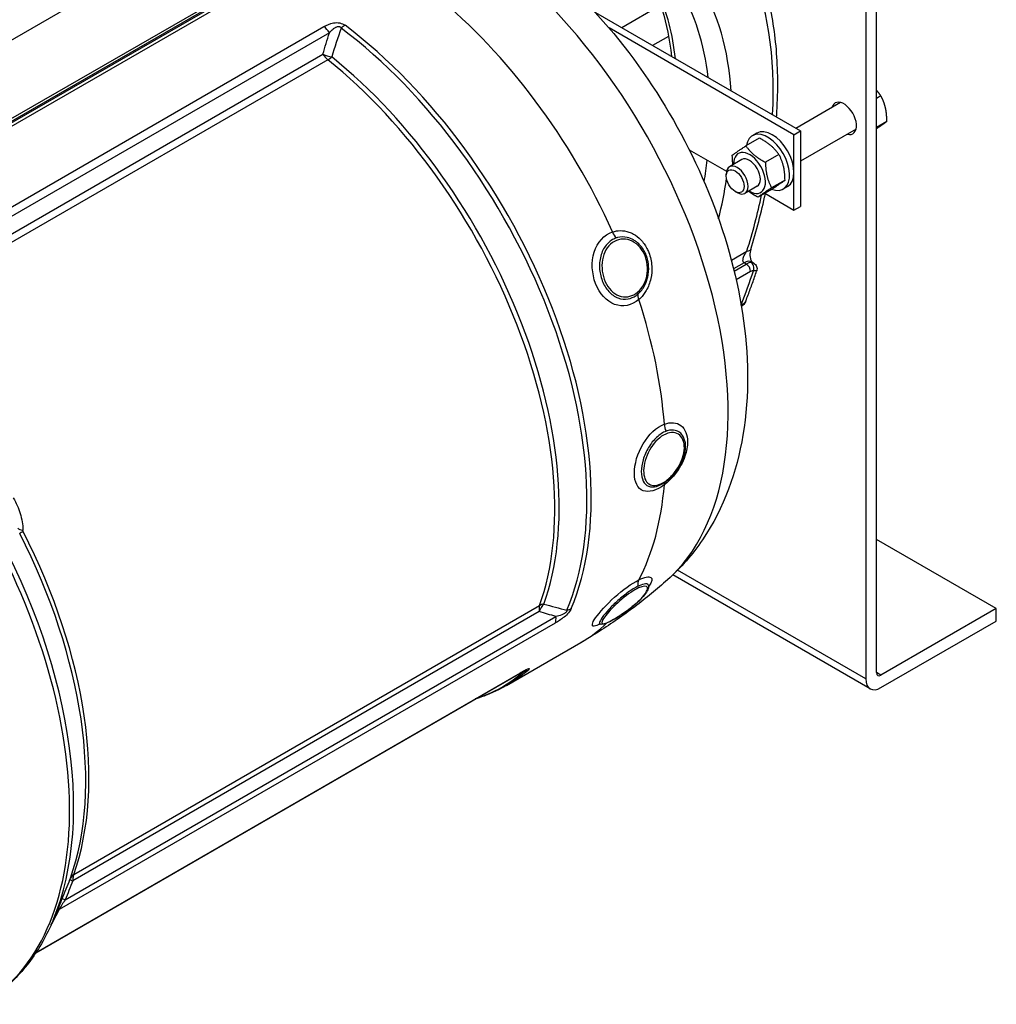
# Model space of a CAD drawing. Header units: millimetres. Extents: x 0 to 5940, y 0 to 4200.
# Tile 9 of 47: x 881 to 1087, y 694 to 902. Entities that reach past the tile are written whole.
import ezdxf

# ---------------------------------------------------------------- set-up
doc = ezdxf.new("R2010")
doc.units = ezdxf.units.MM
doc.header["$LTSCALE"] = 50
doc.layers.add('02-LINIE-035', color=2, linetype='CONTINUOUS')

msp = doc.modelspace()

# ---------------------------------------------------------------- linework, layer by layer
at = {"layer": '02-LINIE-035'}
for p, q in [((839.01, 857.64), (928.88, 909.52)), ((930.08, 909.43), (839.42, 857.09)), ((838.5, 858.29), (922.95, 907.05)), ((923.98, 907.02), (838.84, 857.86)), ((1061.56, 764.53), (1061.56, 906.77)), ((843.43, 877.65), (892.38, 905.91)), ((1016, 905.44), (1007.75, 900.68)), ((1059.26, 905.44), (1059.26, 763.2)), ((1002.18, 903.9), (1045.47, 878.9)), ((848.18, 845.15), (944.8, 900.93)), ((1044.09, 878.11), (1005.04, 900.65)), ((946, 899.64), (848.63, 843.42)), ((1017.63, 898.88), (1014.25, 896.93)), ((849.57, 840.22), (944.62, 895.1)), ((945.66, 893.93), (851.06, 839.32)), ((1061.56, 885.86), (1062.43, 886.36)), ((1053.96, 884.9), (1044.52, 879.45)), ((1061.56, 879.7), (1063.72, 880.95)), ((1036.25, 878.43), (1035.33, 877.9)), ((1044.09, 878.11), (1045.47, 878.9)), ((1044.09, 862.18), (1044.09, 878.11)), ((1057.21, 879.27), (1045.47, 872.5)), ((1045.47, 878.9), (1045.47, 862.98)), ((1036.77, 877.39), (1033.94, 875.75)), ((1021.98, 874.95), (1029.86, 870.4)), ((1040.92, 873.94), (1038.09, 872.31)), ((1033.09, 872.85), (1030.48, 871.35)), ((1029.81, 869.37), (1029.81, 869.86)), ((1036.34, 867.22), (1033.73, 865.72)), ((1042.21, 868.53), (1039.38, 866.89)), ((1042.75, 867.17), (1041.83, 866.64)), ((1031.68, 866.12), (1032.11, 865.88)), ((1039.35, 866.56), (1036.52, 864.92)), ((1037.94, 865.74), (1044.09, 862.18)), ((1044.09, 862.18), (1045.47, 862.98)), ((1030.88, 851.64), (1034.16, 853.53)), ((1033.57, 851.07), (1031.36, 849.79)), ((1031.47, 849.33), (1034.03, 850.8)), ((1034.03, 850.8), (1033.57, 851.07)), ((1035.58, 851.01), (1035.2, 851.23)), ((1034.95, 849.21), (1031.91, 847.46)), ((1036.22, 849.33), (1036.22, 849.33)), ((1032.95, 842.22), (1032.96, 842.23)), ((1086.84, 778.07), (1061.56, 792.66)), ((1059.26, 763.2), (1019.53, 786.15)), ((1060.2, 761.12), (1018.54, 785.17)), ((1013.17, 782.4), (1013.17, 782.4)), ((891.98, 721.87), (990.38, 778.68)), ((1086.84, 778.07), (1062.48, 764)), ((1086.84, 775.41), (1086.84, 778.07)), ((890.16, 716.53), (993.83, 776.38)), ((990.29, 777.41), (891.79, 720.54)), ((993.68, 774.97), (888.9, 714.47)), ((1003.58, 774.95), (1003.58, 774.95)), ((1062.48, 761.35), (1086.84, 775.41)), ((983.39, 761.81), (999.07, 770.86)), ((883.99, 705.38), (986.11, 764.33)), ((884.03, 705.44), (986.32, 764.49)), ((986.59, 764.65), (986.59, 764.65)), ((1062.48, 764), (1061.56, 764.53)), ((889.25, 716.09), (887.63, 712.24)), ((889.25, 716.09), (889.25, 716.09))]:
    msp.add_line(p, q, dxfattribs=at)
for centre, major_axis, ratio, start_param, end_param in [((970.28, 854.07), (42.37, -73.39), 0.57735, 0.119481, 2.121289), ((973.08, 849.05), (47.13, 81.62), 0.57735, 5.431001, 5.895586), ((973.08, 849.05), (40.95, 70.93), 0.57735, 5.572039, 5.97885), ((955.85, 845.73), (-43.22, 74.87), 0.57735, 4.541425, 5.289702), ((963.89, 854.36), (-39.33, -68.11), 0.57735, 2.479847, 2.738638), ((970.78, 850.38), (39.33, 68.11), 0.57735, 5.62144, 5.97885), ((944.53, 898.46), (-1.62, 2.81), 0.57735, 4.799655, 5.377089), ((948.94, 898.79), (-1.95, -2.6), 0.484785, 3.99143, 4.340496), ((939.38, 836.22), (-43.13, 74.7), 0.57735, 3.553094, 5.348085), ((940.16, 836.68), (43.22, -74.87), 0.57735, 0.411501, 2.206492), ((946.1, 896.28), (3.12, -0.9), 0.504254, 4.369858, 4.975373), ((946.1, 896.28), (-1.62, 2.81), 0.57735, 1.658063, 2.163471), ((946.1, 896.28), (-2.03, -2.53), 0.45608, 0.864852, 1.213918), ((935.09, 833.75), (42.02, -72.79), 0.57735, 0.454523, 2.163471), ((934.3, 833.29), (-41.92, 72.62), 0.57735, 3.596115, 5.305064), ((1054.66, 881.56), (-1.87, 3.24), 0.57735, 2.625118, 6.79966), ((1038.58, 872.27), (-3.25, 5.63), 0.57735, 2.532644, 6.891532), ((1039.5, 872.8), (-3.25, 5.63), 0.57735, 3.141593, 6.283185), ((1034.72, 870.04), (2.37, -4.11), 0.57735, 5.466899, 10.241065), ((1034.72, 870.04), (-1.62, 2.81), 0.57735, 3.141593, 6.283185), ((970.78, 850.38), (39.33, 68.11), 0.57735, 5.284551, 5.350991), ((1032.11, 868.53), (1.62, -2.81), 0.57735, 5.497896, 10.210067), ((973.08, 849.05), (-40.95, -70.93), 0.57735, 2.044104, 2.159316), ((973.08, 849.05), (47.13, 81.62), 0.57735, 5.08627, 5.224717), ((1006.92, 857.85), (-0.61, 1.85), 0.592368, 1.51914, 2.338336), ((979.71, 859.51), (17.33, -30.01), 0.57735, 1.039193, 1.039215), ((1031.86, 854.86), (3.1, -0.96), 0.29821, 5.63358, 6.283113), ((1031.86, 854.86), (3.1, -0.96), 0.29821, 6.283114, 6.283186), ((979.71, 859.51), (17.33, -30.01), 0.57735, 0.999012, 0.999042), ((1033.57, 848.42), (1.63, 2.81), 0.57735, 0, 0.785398), ((1034.03, 848.15), (1.63, 2.81), 0.57735, 0.330908, 0.785398), ((1034.03, 849.74), (-0.65, 1.13), 0.57735, 3.926991, 5.497787), ((1034.64, 849.93), (-0.02, 1.3), 0.7722, 4.281679, 5.852476), ((975.38, 847.72), (47.13, 81.62), 0.57735, 4.970202, 5.053642), ((1034.95, 847.62), (0.98, 1.69), 0.57735, 0.330908, 0.785398), ((979.71, 859.51), (17.33, -30.01), 0.57735, 0.853236, 0.853486), ((1012.59, 843.24), (-1.27, 1.48), 0.522811, 0.298, 1.11722), ((955.85, 845.73), (-43.22, 74.87), 0.57735, 4.017826, 4.359754), ((1032.04, 842.76), (-0.65, 1.13), 0.57735, 3.848427, 3.926991), ((1032.65, 843.31), (1.12, -0.67), 0.772096, 6.283162, 6.467304), ((1018.1, 816.34), (0.68, -1.83), 0.655769, 4.122422, 4.941636), ((979.17, 859.2), (31.69, -54.88), 0.57735, 0.366348, 0.366353), ((979.17, 859.2), (31.69, -54.88), 0.57735, 0.057198, 0.057261), ((1018.1, 803.24), (-1.17, 1.56), 0.46574, 0.189677, 0.631751), ((955.85, 845.73), (43.22, -74.87), 0.57735, 0.352635, 0.694563), ((827.92, 771.88), (44.69, -77.4), 0.57735, 0, 1.586909), ((829.06, 772.53), (44.48, -77.04), 0.57735, 0.412274, 1.571339), ((882.65, 795.16), (-2.6, 0.05), 0.267114, 0.306243, 1.005327), ((882.7, 794.89), (-2.31, -1.19), 0.070468, 5.329632, 5.845181), ((835.91, 776.49), (41.92, -72.62), 0.57735, 0.454523, 1.484383), ((835, 775.96), (-42.09, 72.91), 0.57735, 3.596115, 4.625978), ((1012.59, 782.7), (-0.84, 1.76), 0.696032, 0.403614, 1.222834), ((992.55, 776.56), (-1.62, 2.81), 0.57735, 0.454523, 0.959931), ((992.55, 776.56), (-0.97, -3.1), 0.742905, 4.065904, 4.671419), ((992.55, 776.56), (-3.06, 1.1), 0.733598, 5.378483, 5.727549), ((994.93, 780.25), (-2.99, 1.27), 0.748336, 2.277736, 2.626802), ((991.56, 777.23), (1.62, -2.81), 0.57735, 0.382497, 0.959931), ((955.85, 845.73), (43.22, -74.87), 0.57735, 0, 0.137929), ((955.85, 845.73), (43.23, -74.87), 0.57735, 0.139432, 0.139445), ((939.38, 836.22), (43.13, -74.7), 0.57735, 6.162165, 6.395283), ((940.16, 836.68), (43.22, -74.87), 0.57735, 0, 0.112097), ((984.48, 767.15), (1.63, -2.81), 0.57735, 0.000008, 0.141101), ((984.48, 767.15), (1.63, -2.82), 0.57735, 0, 0.000008), ((986.16, 767.76), (2.13, -2.45), 0.811372, 5.777222, 6.126288), ((1062.48, 765.06), (-2.28, -3.94), 0.57735, 5.497787, 7.068583), ((1062.48, 765.06), (-0.65, -1.13), 0.57735, 5.497787, 7.068583), ((893.72, 720.18), (-2.45, 0.88), 0.733598, 5.727549, 6.243098), ((890.92, 720.22), (0.412, 0.992), 0.021465, 5.36698, 5.869404), ((893.6, 719.86), (-2.42, 0.96), 0.021387, 0.02492, 0.732846), ((891.97, 715.85), (-2.4, 1), 0.041848, 0.004198, 0.733429), ((832.67, 774.61), (43.22, -74.87), 0.57735, 0.315451, 0.382497), ((890.59, 712.66), (-2.35, 1.1), 0.757493, 5.797515, 6.152594)]:
    msp.add_ellipse(centre, major_axis=major_axis, ratio=ratio, start_param=start_param, end_param=end_param, dxfattribs=at)
msp.add_ellipse((1031.68, 868.29), major_axis=(1.33, -2.3), ratio=0.57735, dxfattribs=at)
for points, knots in [([(1040.42, 881.82), (1040.43, 881.94), (1040.44, 882.06), (1040.75, 886.7), (1040.76, 891.09), (1040.13, 899.49), (1039.5, 903.51), (1037.84, 910.17), (1036.93, 912.92), (1035.84, 915.51)], [6.1965756, 6.1965756, 6.1965756, 6.1965756, 6.2008819, 6.2008819, 6.3654887, 6.3654887, 6.5300954, 6.5300954, 6.6560948, 6.6560948, 6.6560948, 6.6560948]), ([(995.64, 910.49), (1002.15, 904.45), (1008.08, 897.46), (1018.32, 882.38), (1022.66, 874.3), (1029.46, 857.62), (1031.92, 849.01), (1034.56, 831.75), (1034.73, 823.09), (1032.02, 806.93), (1029.35, 799.33), (1022.71, 789.52), (1020.24, 786.65), (1017.4, 784.12)], [1.865344, 1.865344, 1.865344, 1.865344, 2.230159, 2.230159, 2.589723, 2.589723, 2.950438, 2.950438, 3.316033, 3.316033, 3.653754, 3.653754, 3.80751, 3.80751, 3.80751, 3.80751]), ([(1014.9, 908.41), (1015.42, 907.17), (1015.88, 905.87), (1017.21, 901.48), (1017.85, 898.18), (1018.21, 894.64)], [5.914245, 5.914245, 5.914245, 5.914245, 5.9945474, 5.9945474, 6.1725819, 6.1725819, 6.1725819, 6.1725819]), ([(944.8, 900.93), (945.41, 901.28), (946.08, 901.59), (946.88, 901.72), (946.89, 901.72), (946.9, 901.72), (946.91, 901.73), (947.3, 901.79), (947.74, 901.8), (948.15, 901.72), (948.16, 901.71), (948.17, 901.71), (948.18, 901.71), (948.59, 901.62), (948.98, 901.44), (949.28, 901.21)], [0, 0, 0, 0, 0.4944, 0.4944, 0.4944, 0.5, 0.5, 0.5, 0.744851, 0.744851, 0.744851, 0.75, 0.75, 0.75, 1, 1, 1, 1]), ([(946, 899.64), (946.23, 899.9), (946.48, 900.17), (946.75, 900.41), (946.91, 900.54), (947.09, 900.67), (947.28, 900.78), (947.32, 900.81), (947.37, 900.83), (947.42, 900.85), (947.49, 900.89), (947.58, 900.92), (947.66, 900.95), (947.71, 900.96), (947.76, 900.97), (947.81, 900.97), (947.86, 900.98), (947.91, 900.98), (947.96, 900.97), (947.98, 900.97), (947.99, 900.97), (948, 900.97), (948.06, 900.96), (948.12, 900.93), (948.18, 900.91), (948.22, 900.88), (948.26, 900.85), (948.3, 900.82), (948.35, 900.78), (948.39, 900.74), (948.42, 900.69), (948.44, 900.66), (948.46, 900.64), (948.47, 900.61)], [0, 0, 0, 0, 0.3701426, 0.3701426, 0.3701426, 0.5829279, 0.5829279, 0.5829279, 0.6308234, 0.6308234, 0.6308234, 0.7113576, 0.7113576, 0.7113576, 0.7555012, 0.7555012, 0.7555012, 0.7985446, 0.7985446, 0.7985446, 0.80792, 0.80792, 0.80792, 0.8638676, 0.8638676, 0.8638676, 0.9084075, 0.9084075, 0.9084075, 0.9676844, 0.9676844, 0.9676844, 0.9999998, 0.9999998, 0.9999998, 0.9999998]), ([(1011.34, 843.3), (1009.83, 842.01), (1007.93, 841.64), (1006.23, 842.28), (1004.53, 842.91), (1003.03, 844.55), (1002.21, 846.66), (1001.39, 848.77), (1001.27, 851.27), (1001.93, 853.34), (1002.59, 855.41), (1004.02, 856.99), (1005.79, 857.59)], [0, 0, 0, 0, 0.25, 0.25, 0.25, 0.5, 0.5, 0.5, 0.75, 0.75, 0.75, 1, 1, 1, 1]), ([(1005.79, 857.59), (1006.32, 857.76), (1006.85, 857.85), (1007.4, 857.86), (1008.02, 857.87), (1008.64, 857.76), (1009.25, 857.55), (1009.58, 857.44), (1009.9, 857.29), (1010.21, 857.12), (1010.76, 856.81), (1011.27, 856.41), (1011.73, 855.94), (1012.23, 855.41), (1012.67, 854.8), (1013.04, 854.11), (1013.19, 853.82), (1013.32, 853.52), (1013.45, 853.21), (1013.79, 852.31), (1014, 851.34), (1014.06, 850.37), (1014.12, 849.47), (1014.05, 848.57), (1013.86, 847.72), (1013.67, 846.82), (1013.34, 845.96), (1012.9, 845.21), (1012.56, 844.61), (1012.15, 844.07), (1011.68, 843.61), (1011.57, 843.5), (1011.46, 843.4), (1011.34, 843.3)], [0, 0, 0, 0, 0.0902582, 0.0902582, 0.0902582, 0.1936914, 0.1936914, 0.1936914, 0.25, 0.25, 0.25, 0.3473076, 0.3473076, 0.3473076, 0.4547331, 0.4547331, 0.4547331, 0.5, 0.5, 0.5, 0.6303366, 0.6303366, 0.6303366, 0.75, 0.75, 0.75, 0.8762367, 0.8762367, 0.8762367, 0.975991, 0.975991, 0.975991, 1, 1, 1, 1]), ([(1006.56, 856.31), (1005.83, 856.06), (1005.16, 855.61), (1004.62, 855.01), (1004.08, 854.41), (1003.65, 853.65), (1003.38, 852.79), (1003.38, 852.79), (1003.38, 852.78), (1003.38, 852.78), (1003.11, 851.92), (1002.99, 850.98), (1003.04, 850.03), (1003.08, 849.09), (1003.28, 848.15), (1003.61, 847.28), (1003.95, 846.42), (1004.42, 845.64), (1004.98, 845.02), (1005.55, 844.39), (1006.22, 843.92), (1006.92, 843.65), (1006.92, 843.65), (1006.93, 843.65), (1006.93, 843.65), (1007.63, 843.38), (1008.38, 843.31), (1009.1, 843.45), (1009.67, 843.56), (1010.22, 843.8), (1010.74, 844.15), (1010.88, 844.24), (1011.02, 844.35), (1011.15, 844.46)], [0, 0, 0, 0, 0.1248524, 0.1248524, 0.1248524, 0.25, 0.25, 0.25, 0.250524, 0.250524, 0.250524, 0.3753899, 0.3753899, 0.3753899, 0.499891, 0.499891, 0.499891, 0.6243466, 0.6243466, 0.6243466, 0.7492512, 0.7492512, 0.7492512, 0.75, 0.75, 0.75, 0.8748745, 0.8748745, 0.8748745, 0.972849, 0.972849, 0.972849, 1, 1, 1, 1]), ([(1007.07, 855.94), (1005.82, 855.62), (1004.75, 854.65), (1004.14, 853.32), (1003.54, 851.99), (1003.39, 850.3), (1003.71, 848.74), (1004.03, 847.19), (1004.82, 845.77), (1005.88, 844.88), (1006.94, 843.99), (1008.23, 843.66), (1009.45, 843.99), (1010.03, 844.14), (1010.59, 844.45), (1011.08, 844.87)], [0, 0, 0, 0, 0.125, 0.125, 0.125, 0.25, 0.25, 0.25, 0.375, 0.375, 0.375, 0.5, 0.5, 0.5, 0.5602271, 0.5602271, 0.5602271, 0.5602271]), ([(1013.09, 852.07), (1013.04, 852.27), (1012.97, 852.47), (1012.89, 852.66), (1012.76, 853.01), (1012.6, 853.35), (1012.41, 853.67), (1012, 854.38), (1011.47, 855), (1010.86, 855.47), (1010.66, 855.63), (1010.44, 855.77), (1010.22, 855.9), (1009.79, 856.14), (1009.35, 856.31), (1008.9, 856.42), (1008.21, 856.57), (1007.51, 856.57), (1006.84, 856.39), (1006.74, 856.37), (1006.65, 856.34), (1006.56, 856.31)], [0.4660697, 0.4660697, 0.4660697, 0.4660697, 0.5, 0.5, 0.5, 0.5620177, 0.5620177, 0.5620177, 0.7019548, 0.7019548, 0.7019548, 0.75, 0.75, 0.75, 0.8412321, 0.8412321, 0.8412321, 0.9806098, 0.9806098, 0.9806098, 1, 1, 1, 1]), ([(1011.08, 844.87), (1011.62, 845.33), (1012.08, 845.92), (1012.44, 846.62), (1013.12, 847.97), (1013.34, 849.66), (1013.04, 851.21), (1012.75, 852.77), (1011.92, 854.19), (1010.81, 855.07), (1009.7, 855.94), (1008.32, 856.27), (1007.07, 855.94)], [0.5602271, 0.5602271, 0.5602271, 0.5602271, 0.625, 0.625, 0.625, 0.75, 0.75, 0.75, 0.875, 0.875, 0.875, 1, 1, 1, 1]), ([(1033.57, 851.07), (1033.54, 851.09), (1033.5, 851.12), (1033.48, 851.15), (1033.44, 851.19), (1033.41, 851.24), (1033.38, 851.29), (1033.36, 851.34), (1033.35, 851.39), (1033.34, 851.45), (1033.34, 851.47), (1033.33, 851.49), (1033.33, 851.51), (1033.32, 851.69), (1033.35, 851.88), (1033.4, 852.06), (1033.4, 852.08), (1033.41, 852.09), (1033.41, 852.11), (1033.48, 852.34), (1033.58, 852.57), (1033.69, 852.8), (1033.7, 852.8), (1033.7, 852.81), (1033.71, 852.82), (1033.84, 853.06), (1033.99, 853.3), (1034.16, 853.53)], [0, 0, 0, 0, 0.050487, 0.050487, 0.050487, 0.121011, 0.121011, 0.121011, 0.187501, 0.187501, 0.187501, 0.214399, 0.214399, 0.214399, 0.424818, 0.424818, 0.424818, 0.441132, 0.441132, 0.441132, 0.70436, 0.70436, 0.70436, 0.713622, 0.713622, 0.713622, 1, 1, 1, 1]), ([(1034.97, 853.9), (1034.91, 853.71), (1034.87, 853.51), (1034.81, 853.08), (1034.8, 852.84), (1034.82, 852.39), (1034.85, 852.15), (1034.92, 851.86), (1034.94, 851.78), (1035.01, 851.58), (1035.06, 851.47), (1035.14, 851.33), (1035.17, 851.28), (1035.21, 851.23), (1035.22, 851.22), (1035.22, 851.22)], [0, 0, 0, 0, 0.1036106, 0.1036106, 0.2095377, 0.2095377, 0.3146008, 0.3146008, 0.3576989, 0.3576989, 0.4266139, 0.4266139, 0.4825642, 0.4825642, 0.5116527, 0.5116527, 0.5116527, 0.5116527]), ([(1013.4, 849.33), (1013.44, 849.98), (1013.4, 850.65), (1013.28, 851.29), (1013.23, 851.55), (1013.17, 851.82), (1013.09, 852.07)], [0.3163896, 0.3163896, 0.3163896, 0.3163896, 0.4224426, 0.4224426, 0.4224426, 0.4660697, 0.4660697, 0.4660697, 0.4660697]), ([(1035.59, 851.01), (1035.72, 850.93), (1035.85, 850.82), (1036.06, 850.58), (1036.14, 850.44), (1036.26, 850.15), (1036.29, 849.99), (1036.3, 849.68), (1036.28, 849.52), (1036.23, 849.36), (1036.22, 849.35), (1036.22, 849.33)], [0, 0, 0, 0, 0.0788547, 0.0788547, 0.1547323, 0.1547323, 0.2299688, 0.2299688, 0.3054166, 0.3054166, 0.313881, 0.313881, 0.313881, 0.313881]), ([(1011.15, 844.47), (1011.73, 844.96), (1012.22, 845.59), (1012.6, 846.33), (1012.89, 846.89), (1013.1, 847.49), (1013.24, 848.12), (1013.28, 848.32), (1013.31, 848.51), (1013.34, 848.71), (1013.37, 848.91), (1013.39, 849.12), (1013.4, 849.33)], [0, 0, 0, 0, 0.1425869, 0.1425869, 0.1425869, 0.25, 0.25, 0.25, 0.2825567, 0.2825567, 0.2825567, 0.3163896, 0.3163896, 0.3163896, 0.3163896]), ([(1033.94, 843), (1034.1, 843.42), (1034.26, 843.84), (1034.58, 844.69), (1034.73, 845.11), (1035.04, 845.95), (1035.19, 846.37), (1035.49, 847.22), (1035.64, 847.64), (1035.93, 848.48), (1036.08, 848.91), (1036.22, 849.33)], [5.76279341, 5.76279341, 5.76279341, 5.76279341, 5.77719567, 5.77719567, 5.79159793, 5.79159793, 5.80600019, 5.80600019, 5.82040245, 5.82040245, 5.83480471, 5.83480471, 5.83480471, 5.83480471]), ([(1036.22, 849.33), (1036.22, 849.35), (1036.21, 849.36), (1036.17, 849.37), (1036.08, 849.4), (1035.87, 849.41), (1035.56, 849.4)], [0.2449297, 0.2449297, 0.2449297, 0.2449297, 0.4818284, 0.4818284, 0.4818284, 1, 1, 1, 1]), ([(1033.76, 842.64), (1033.61, 842.39), (1033.41, 842.16), (1033.13, 841.93), (1033.07, 841.88), (1033.01, 841.84)], [0, 0, 0, 0, 0.1554553, 0.1554553, 0.193586, 0.193586, 0.193586, 0.193586]), ([(1016.72, 816.99), (1018.06, 817.49), (1019.31, 817.39), (1020.21, 816.72), (1020.68, 816.37), (1021.05, 815.86), (1021.29, 815.23), (1021.5, 814.66), (1021.62, 814), (1021.62, 813.28), (1021.62, 812.33), (1021.42, 811.28), (1021.06, 810.24), (1020.84, 809.58), (1020.55, 808.93), (1020.21, 808.3), (1019.32, 806.67), (1018.06, 805.18), (1016.72, 804.18)], [0, 0, 0, 0, 0.25, 0.25, 0.25, 0.3818068, 0.3818068, 0.3818068, 0.5, 0.5, 0.5, 0.6535412, 0.6535412, 0.6535412, 0.75, 0.75, 0.75, 1, 1, 1, 1]), ([(1016.72, 804.18), (1015.07, 802.95), (1013.42, 802.49), (1012.25, 802.93), (1011.08, 803.37), (1010.4, 804.75), (1010.4, 806.64), (1010.39, 808.53), (1011.07, 810.86), (1012.25, 812.84), (1013.43, 814.82), (1015.07, 816.37), (1016.72, 816.99)], [0, 0, 0, 0, 0.25, 0.25, 0.25, 0.5, 0.5, 0.5, 0.75, 0.75, 0.75, 1, 1, 1, 1]), ([(1017.08, 815.49), (1016.41, 815.24), (1015.72, 814.79), (1015.09, 814.2), (1014.46, 813.62), (1013.88, 812.88), (1013.39, 812.07), (1013.39, 812.06), (1013.39, 812.06), (1013.38, 812.06), (1012.9, 811.24), (1012.51, 810.36), (1012.25, 809.48), (1011.99, 808.6), (1011.86, 807.74), (1011.86, 806.97), (1011.86, 806.19), (1011.99, 805.52), (1012.26, 804.98), (1012.52, 804.45), (1012.9, 804.07), (1013.38, 803.88), (1013.39, 803.88), (1013.39, 803.88), (1013.39, 803.88), (1013.88, 803.68), (1014.46, 803.67), (1015.09, 803.84), (1015.17, 803.87), (1015.26, 803.9), (1015.35, 803.93)], [0, 0, 0, 0, 0.1248524, 0.1248524, 0.1248524, 0.25, 0.25, 0.25, 0.250524, 0.250524, 0.250524, 0.3753899, 0.3753899, 0.3753899, 0.499891, 0.499891, 0.499891, 0.6243466, 0.6243466, 0.6243466, 0.7492512, 0.7492512, 0.7492512, 0.75, 0.75, 0.75, 0.8748745, 0.8748745, 0.8748745, 0.892199, 0.892199, 0.892199, 0.892199]), ([(1017.43, 815.06), (1016.3, 814.71), (1015.13, 813.76), (1014.22, 812.49), (1013.31, 811.22), (1012.67, 809.63), (1012.44, 808.21), (1012.22, 806.79), (1012.41, 805.55), (1012.98, 804.81), (1013.56, 804.07), (1014.49, 803.87), (1015.58, 804.23), (1016.11, 804.41), (1016.66, 804.72), (1017.2, 805.12)], [0, 0, 0, 0, 0.125, 0.125, 0.125, 0.25, 0.25, 0.25, 0.375, 0.375, 0.375, 0.5, 0.5, 0.5, 0.5602271, 0.5602271, 0.5602271, 0.5602271]), ([(1021.03, 813.43), (1020.91, 814), (1020.68, 814.49), (1020.36, 814.86), (1020.24, 815), (1020.11, 815.13), (1019.97, 815.24), (1019.69, 815.45), (1019.38, 815.6), (1019.04, 815.68), (1018.52, 815.8), (1017.95, 815.77), (1017.34, 815.58), (1017.25, 815.55), (1017.17, 815.52), (1017.08, 815.49)], [0.5742182, 0.5742182, 0.5742182, 0.5742182, 0.7019548, 0.7019548, 0.7019548, 0.75, 0.75, 0.75, 0.8412321, 0.8412321, 0.8412321, 0.9806098, 0.9806098, 0.9806098, 1, 1, 1, 1]), ([(1017.2, 805.12), (1017.78, 805.56), (1018.36, 806.12), (1018.87, 806.77), (1019.86, 808.01), (1020.59, 809.53), (1020.85, 810.93), (1021.11, 812.33), (1020.88, 813.6), (1020.24, 814.37), (1019.6, 815.14), (1018.56, 815.41), (1017.43, 815.06)], [0.5602271, 0.5602271, 0.5602271, 0.5602271, 0.625, 0.625, 0.625, 0.75, 0.75, 0.75, 0.875, 0.875, 0.875, 1, 1, 1, 1]), ([(1021.03, 813.43), (1021.15, 812.89), (1021.17, 812.29), (1021.05, 811.04), (1020.89, 810.35), (1020.4, 809.02), (1020.07, 808.35), (1019.29, 807.11), (1018.84, 806.52), (1017.97, 805.59), (1017.55, 805.22), (1016.6, 804.5), (1016.04, 804.19), (1015.45, 803.96), (1015.4, 803.94), (1015.36, 803.93)], [0, 0, 0, 0, 0.324185, 0.324185, 0.66446, 0.66446, 1.003536, 1.003536, 1.340115, 1.340115, 1.610145, 1.610145, 1.953755, 1.953755, 1.984706, 1.984706, 1.984706, 1.984706]), ([(879.23, 801.41), (879.84, 800.35), (880.32, 799.25), (881.03, 796.97), (881.28, 795.77), (881.25, 794.6)], [0, 0, 0, 0, 0.5, 0.5, 1, 1, 1, 1]), ([(881.3, 794.34), (881.3, 794.34), (881.29, 794.34), (881.29, 794.34), (881.28, 794.37), (881.27, 794.41), (881.26, 794.44), (881.25, 794.49), (881.25, 794.55), (881.25, 794.6)], [0, 0, 0, 0, 0.029027, 0.029027, 0.029027, 0.409888, 0.409888, 0.409888, 1, 1, 1, 1]), ([(1017.4, 784.12), (1016.3, 783.14), (1015.17, 782.17), (1012.86, 780.27), (1011.68, 779.34), (1009.27, 777.52), (1008.04, 776.63), (1005.55, 774.9), (1004.28, 774.05), (1001.7, 772.42), (1000.39, 771.63), (999.07, 770.86)], [3.8075101, 3.8075101, 3.8075101, 3.8075101, 3.8314062, 3.8314062, 3.8553024, 3.8553024, 3.8791985, 3.8791985, 3.9030947, 3.9030947, 3.9269908, 3.9269908, 3.9269908, 3.9269908]), ([(1003.14, 774.74), (1002.62, 774.5), (1002.21, 774.37), (1001.93, 774.34), (1001.28, 774.29), (1001.39, 774.91), (1002.2, 776.07), (1003.02, 777.24), (1004.51, 778.9), (1006.22, 780.45), (1007.94, 782), (1009.83, 783.37), (1011.34, 784.09)], [0.1452413, 0.1452413, 0.1452413, 0.1452413, 0.25, 0.25, 0.25, 0.5, 0.5, 0.5, 0.75, 0.75, 0.75, 1, 1, 1, 1]), ([(1011.34, 784.09), (1012.57, 784.68), (1013.47, 784.87), (1013.86, 784.63), (1013.86, 784.63), (1013.87, 784.63), (1013.87, 784.63), (1014.26, 784.38), (1014.11, 783.72), (1013.45, 782.78), (1013.44, 782.76), (1013.43, 782.75), (1013.42, 782.73)], [0, 0, 0, 0, 0.25, 0.25, 0.25, 0.2505477, 0.2505477, 0.2505477, 0.5, 0.5, 0.5, 0.5037159, 0.5037159, 0.5037159, 0.5037159]), ([(1011.15, 782.75), (1010.53, 782.45), (1009.82, 782.02), (1009.1, 781.51), (1008.38, 780.99), (1007.64, 780.39), (1006.93, 779.76), (1006.92, 779.76), (1006.92, 779.75), (1006.92, 779.75), (1006.21, 779.12), (1005.55, 778.46), (1004.98, 777.84), (1004.41, 777.23), (1003.95, 776.66), (1003.61, 776.18), (1003.28, 775.7), (1003.08, 775.33), (1003.04, 775.07), (1003, 774.87), (1003.07, 774.75), (1003.24, 774.72)], [0, 0, 0, 0, 0.1248524, 0.1248524, 0.1248524, 0.25, 0.25, 0.25, 0.250524, 0.250524, 0.250524, 0.3753899, 0.3753899, 0.3753899, 0.499891, 0.499891, 0.499891, 0.6243466, 0.6243466, 0.6243466, 0.725453, 0.725453, 0.725453, 0.725453]), ([(1013.42, 782.79), (1013.42, 782.53), (1013.35, 782.28), (1013.09, 781.68), (1012.85, 781.32), (1012.17, 780.47), (1011.68, 779.97), (1010.65, 779.02), (1010.11, 778.56), (1009, 777.7), (1008.42, 777.28), (1007.5, 776.65), (1007.13, 776.41), (1006.25, 775.86), (1005.73, 775.56), (1004.83, 775.1), (1004.44, 774.92), (1003.8, 774.73), (1003.54, 774.67), (1003.24, 774.72)], [0, 0, 0, 0, 0.229564, 0.229564, 0.550543, 0.550543, 0.927434, 0.927434, 1.259181, 1.259181, 1.578843, 1.578843, 1.790297, 1.790297, 2.113702, 2.113702, 2.437576, 2.437576, 2.7136, 2.7136, 2.7136, 2.7136]), ([(1011.29, 782.4), (1010.29, 781.95), (1009, 781.08), (1007.78, 780.06), (1006.57, 779.04), (1005.41, 777.88), (1004.64, 776.94), (1003.86, 776), (1003.46, 775.29), (1003.55, 775), (1003.65, 774.7), (1004.25, 774.83), (1005.22, 775.32), (1005.69, 775.55), (1006.23, 775.86), (1006.82, 776.23)], [0, 0, 0, 0, 0.125, 0.125, 0.125, 0.25, 0.25, 0.25, 0.375, 0.375, 0.375, 0.5, 0.5, 0.5, 0.5602271, 0.5602271, 0.5602271, 0.5602271]), ([(1006.82, 776.23), (1007.45, 776.62), (1008.12, 777.08), (1008.8, 777.57), (1010.09, 778.52), (1011.32, 779.58), (1012.12, 780.48), (1012.92, 781.38), (1013.3, 782.13), (1013.14, 782.5), (1012.98, 782.86), (1012.3, 782.84), (1011.29, 782.4)], [0.5602271, 0.5602271, 0.5602271, 0.5602271, 0.625, 0.625, 0.625, 0.75, 0.75, 0.75, 0.875, 0.875, 0.875, 1, 1, 1, 1]), ([(1013.42, 782.79), (1013.42, 782.87), (1013.4, 782.94), (1013.38, 783), (1013.35, 783.06), (1013.3, 783.12), (1013.24, 783.16), (1013.12, 783.24), (1012.94, 783.27), (1012.72, 783.26), (1012.38, 783.23), (1011.93, 783.1), (1011.38, 782.86), (1011.31, 782.83), (1011.23, 782.79), (1011.15, 782.75)], [0.6584231, 0.6584231, 0.6584231, 0.6584231, 0.7019548, 0.7019548, 0.7019548, 0.75, 0.75, 0.75, 0.8412321, 0.8412321, 0.8412321, 0.9806098, 0.9806098, 0.9806098, 1, 1, 1, 1]), ([(1013.44, 783.01), (1013.44, 783.01), (1013.44, 783.01), (1013.44, 782.99), (1013.42, 782.92), (1013.42, 782.79)], [2.0020466, 2.0020466, 2.0020466, 2.0020466, 2.0238537, 2.0238537, 2.1781302, 2.1781302, 2.1781302, 2.1781302]), ([(997.07, 778.04), (996.96, 777.78), (996.77, 777.47), (996.5, 777.16), (996.5, 777.15), (996.49, 777.14), (996.49, 777.14), (996.22, 776.83), (995.9, 776.53), (995.58, 776.26), (995.58, 776.26), (995.57, 776.25), (995.56, 776.25), (994.92, 775.72), (994.28, 775.31), (993.68, 774.97)], [0, 0, 0, 0, 0.25, 0.25, 0.25, 0.255212, 0.255212, 0.255212, 0.5, 0.5, 0.5, 0.505624, 0.505624, 0.505624, 1, 1, 1, 1]), ([(996.15, 777.72), (996.16, 777.67), (996.16, 777.61), (996.14, 777.54), (996.13, 777.52), (996.12, 777.49), (996.11, 777.47), (996.09, 777.43), (996.07, 777.39), (996.04, 777.35), (996.02, 777.32), (995.99, 777.29), (995.96, 777.26), (995.95, 777.24), (995.94, 777.23), (995.92, 777.22), (995.88, 777.18), (995.84, 777.15), (995.8, 777.11), (995.75, 777.07), (995.69, 777.04), (995.64, 777.01), (995.55, 776.95), (995.45, 776.9), (995.36, 776.86), (995.26, 776.81), (995.16, 776.77), (995.06, 776.73), (994.63, 776.56), (994.22, 776.47), (993.83, 776.38)], [0.0000002, 0.0000002, 0.0000002, 0.0000002, 0.0896746, 0.0896746, 0.0896746, 0.1175237, 0.1175237, 0.1175237, 0.1667019, 0.1667019, 0.1667019, 0.2012482, 0.2012482, 0.2012482, 0.2190935, 0.2190935, 0.2190935, 0.2637691, 0.2637691, 0.2637691, 0.3202233, 0.3202233, 0.3202233, 0.4169297, 0.4169297, 0.4169297, 0.526988, 0.526988, 0.526988, 1, 1, 1, 1]), ([(1003.25, 774.72), (1003.12, 774.74), (1003.02, 774.74), (1002.91, 774.74), (1002.89, 774.73), (1002.89, 774.73)], [0, 0, 0, 0, 0.1069505, 0.1069505, 0.2010648, 0.2010648, 0.2010648, 0.2010648]), ([(986.32, 764.49), (986.92, 764.84), (987.5, 765.16), (987.89, 765.33), (987.89, 765.33), (987.9, 765.33), (987.9, 765.33), (988.09, 765.42), (988.23, 765.45), (988.24, 765.41), (988.24, 765.41), (988.25, 765.41), (988.25, 765.41), (988.26, 765.37), (988.14, 765.24), (987.95, 765.07)], [0, 0, 0, 0, 0.4944, 0.4944, 0.4944, 0.5, 0.5, 0.5, 0.744851, 0.744851, 0.744851, 0.75, 0.75, 0.75, 1, 1, 1, 1]), ([(987.37, 765.02), (987.37, 765.02), (987.37, 765.02), (987.35, 765.01), (987.33, 765), (987.27, 764.97), (987.21, 764.94), (987.04, 764.85), (986.92, 764.79), (986.58, 764.6), (986.35, 764.47), (986.11, 764.33)], [0.0772426, 0.0772426, 0.0772426, 0.0772426, 0.094862, 0.094862, 0.1279379, 0.1279379, 0.1935522, 0.1935522, 0.29248, 0.29248, 0.4519967, 0.4519967, 0.4519967, 0.4519967]), ([(987.29, 764.98), (987.3, 764.98), (987.3, 764.98), (987.3, 764.98), (987.31, 764.99), (987.33, 764.99), (987.34, 764.98), (987.34, 764.98), (987.34, 764.98), (987.34, 764.98), (987.34, 764.97), (987.34, 764.96), (987.32, 764.95), (987.3, 764.93), (987.28, 764.92), (987.26, 764.9), (987.22, 764.88), (987.18, 764.85), (987.14, 764.83), (987.11, 764.81), (987.08, 764.8), (987.06, 764.78)], [0.7543177, 0.7543177, 0.7543177, 0.7543177, 0.7555012, 0.7555012, 0.7555012, 0.7985446, 0.7985446, 0.7985446, 0.80792, 0.80792, 0.80792, 0.8638676, 0.8638676, 0.8638676, 0.9084075, 0.9084075, 0.9084075, 0.9676844, 0.9676844, 0.9676844, 0.9999998, 0.9999998, 0.9999998, 0.9999998]), ([(983.39, 761.81), (982.58, 761.35), (981.75, 760.92), (980.06, 760.13), (979.2, 759.78), (977.81, 759.28), (977.3, 759.11), (976.79, 758.96)], [3.9269908, 3.9269908, 3.9269908, 3.9269908, 3.9790499, 3.9790499, 4.0311089, 4.0311089, 4.0606573, 4.0606573, 4.0606573, 4.0606573]), ([(891.98, 721.87), (891.9, 721.65), (891.85, 721.38), (891.82, 721.09), (891.8, 720.91), (891.79, 720.73), (891.79, 720.54)], [0, 0, 0, 0, 0.630097, 0.630097, 0.630097, 1, 1, 1, 1]), ([(890.16, 716.53), (889.93, 716.19), (889.7, 715.83), (889.47, 715.47), (889.25, 715.12), (889.02, 714.73), (888.9, 714.47)], [0, 0, 0, 0, 0.5, 0.5, 0.5, 1, 1, 1, 1]), ([(887.63, 712.24), (886.97, 710.68), (886.25, 709.19), (884.65, 706.35), (883.78, 705), (881.9, 702.45), (880.89, 701.25), (878.74, 699.01), (877.6, 697.98), (875.19, 696.09), (873.93, 695.24), (872.61, 694.48)], [3.5147168, 3.5147168, 3.5147168, 3.5147168, 3.5971716, 3.5971716, 3.6796264, 3.6796264, 3.7620812, 3.7620812, 3.844536, 3.844536, 3.9269908, 3.9269908, 3.9269908, 3.9269908])]:
    msp.add_open_spline(points, degree=3, knots=knots, dxfattribs=at)
for points in [[(948.47, 900.61), (947.77, 898.6), (947.1, 896.58), (946.47, 894.53)], [(944.62, 895.1), (945.06, 896.63), (945.52, 898.14), (946, 899.64)], [(1034.97, 853.9), (1036.19, 857.84), (1037.23, 861.77), (1038.07, 865.66)], [(1035.58, 851.01), (1035.45, 851.08), (1035.27, 851.12), (1035.04, 851.12)], [(1035.59, 851.01), (1035.59, 851.01), (1035.58, 851.01), (1035.58, 851.01)], [(1032.96, 842.23), (1033.37, 842.37), (1033.67, 842.57), (1033.84, 842.81)], [(1033.94, 843), (1033.89, 842.88), (1033.83, 842.76), (1033.76, 842.64)], [(1033.84, 842.81), (1033.88, 842.87), (1033.91, 842.93), (1033.94, 843)], [(1015.35, 803.93), (1015.35, 803.93), (1015.35, 803.93), (1015.36, 803.93)], [(991.29, 779), (992.9, 778.54), (994.52, 778.11), (996.15, 777.72)], [(993.83, 776.38), (992.64, 776.7), (991.46, 777.04), (990.29, 777.41)], [(987.06, 764.78), (986.95, 764.75), (986.84, 764.72), (986.73, 764.69)], [(889.57, 716.85), (890.12, 718.17), (890.66, 719.49), (891.19, 720.82)], [(891.79, 720.54), (891.26, 719.2), (890.72, 717.86), (890.16, 716.53)], [(889.25, 716.09), (889.36, 716.34), (889.47, 716.6), (889.57, 716.85)]]:
    msp.add_open_spline(points, degree=3, dxfattribs=at)
for points, weights in [([(1062.43, 886.36), (1062.01, 886.96), (1061.56, 887.45)], [1, 1.02007073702, 1.0189144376]), ([(1063.41, 883.85), (1063.11, 885.1), (1062.43, 886.36)], [1, 1.0379548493, 1]), ([(1063.72, 880.95), (1063.71, 882.59), (1063.41, 883.85)], [1, 1.0379548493, 1]), ([(1061.56, 879.43), (1062.18, 879.84), (1062.62, 880.15)], [1.0169497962, 1.02518058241, 1]), ([(1062.62, 880.15), (1063.28, 880.61), (1063.72, 880.95)], [1, 1.0379548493, 1]), ([(1031.08, 873.78), (1031.9, 874.41), (1033.94, 875.75)], [1, 1.15470053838, 1]), ([(1033.94, 875.75), (1035.4, 873.68), (1038.09, 872.31)], [1, 1.15470053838, 1]), ([(1040.92, 873.94), (1039.46, 876.02), (1036.77, 877.39)], [1, 1.15470053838, 1]), ([(1031.23, 871.78), (1031.09, 872.68), (1031.08, 873.78)], [1.06813042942, 1.05064526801, 1]), ([(1042.21, 868.53), (1042.18, 871.59), (1040.92, 873.94)], [1, 1.15470053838, 1]), ([(1038.09, 872.31), (1038.12, 869.25), (1039.38, 866.89)], [1, 1.15470053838, 1]), ([(1039.35, 866.56), (1041.39, 867.9), (1042.21, 868.53)], [1, 1.15470053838, 1]), ([(1036.52, 864.92), (1035.33, 865.52), (1034.49, 866.16)], [1, 1.06276181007, 1.07459884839]), ([(1039.38, 866.89), (1037.34, 865.55), (1036.52, 864.92)], [1, 1.15470053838, 1]), ([(1011.15, 844.47), (1011.21, 844.63), (1011.09, 844.87)], [0.953693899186, 0.890501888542, 1.00004898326]), ([(1017.13, 804.91), (1017.22, 804.97), (1017.2, 805.12)], [0.933933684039, 0.915305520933, 1.00004898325]), ([(1006.78, 776.19), (1006.8, 776.2), (1006.82, 776.23)], [0.961107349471, 0.97663137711, 1.00004898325])]:
    msp.add_rational_spline(points, weights, degree=2, dxfattribs=at)

doc.saveas('drawing.dxf')
